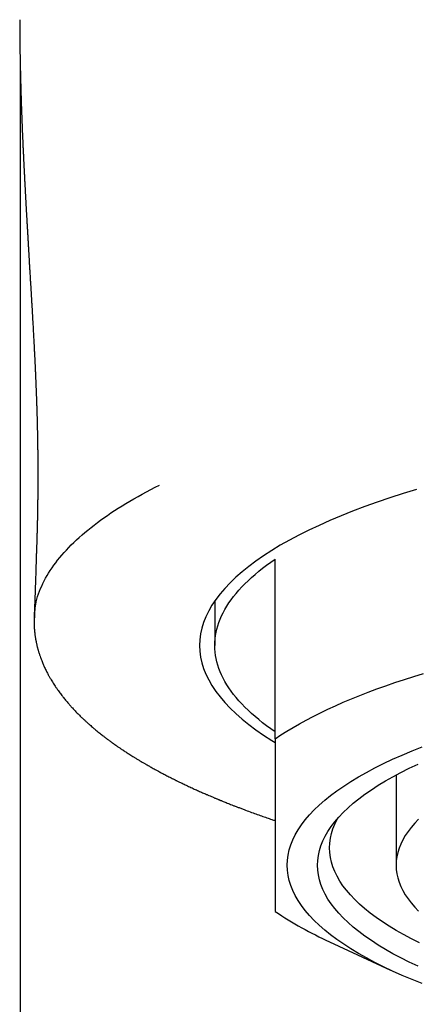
# Model space of a CAD drawing. Header units: millimetres. Extents: x 8 to 601, y 12 to 507.
# Tile 16 of 26: x 298.77 to 305.33, y 433.35 to 449.61. Entities that reach past the tile are written whole.
import ezdxf

# ---------------------------------------------------------------- set-up
doc = ezdxf.new("R2010")
doc.units = ezdxf.units.MM

msp = doc.modelspace()

# ---------------------------------------------------------------- linework, layer by layer
at = {"color": 7, "linetype": 'Continuous', "lineweight": 30}
for p, q in [((298.785, 448.814), (298.785, 417.893)), ((303, 437.739), (303, 440.706)), ((302, 440.012), (302, 439.279)), ((305, 437.141), (305, 435.651)), ((303.896, 434.388), (304.906, 433.919))]:
    msp.add_line(p, q, dxfattribs=at)
at = {"color": 7, "linetype": 'Continuous', "lineweight": 30, "flags": 128}
for points in [[(305.338, 441.855), (305.114, 441.787), (304.896, 441.717), (304.685, 441.645), (304.48, 441.572), (304.281, 441.497), (304.09, 441.421), (303.904, 441.343), (303.726, 441.263), (303.555, 441.183), (303.391, 441.101), (303.234, 441.018), (303.085, 440.933), (302.943, 440.848), (302.809, 440.761), (302.682, 440.673), (302.564, 440.585), (302.453, 440.495), (302.35, 440.405), (302.254, 440.314), (302.167, 440.222), (302.088, 440.13), (302.018, 440.037), (301.955, 439.943), (301.901, 439.849), (301.855, 439.755), (301.817, 439.66), (301.788, 439.565), (301.767, 439.47), (301.754, 439.375), (301.75, 439.279), (301.754, 439.184), (301.767, 439.089), (301.788, 438.994), (301.817, 438.899), (301.855, 438.804), (301.901, 438.71), (301.955, 438.616), (302.018, 438.522), (302.088, 438.429), (302.167, 438.337), (302.254, 438.245), (302.35, 438.154), (302.453, 438.063), (302.564, 437.974), (302.682, 437.885), (302.809, 437.798), (302.943, 437.711), (303, 437.676)], [(303, 437.853), (302.928, 437.903), (302.859, 437.954), (302.792, 438.004), (302.728, 438.055), (302.667, 438.106), (302.608, 438.158), (302.552, 438.209), (302.499, 438.261), (302.448, 438.314), (302.4, 438.366), (302.354, 438.419), (302.312, 438.471), (302.272, 438.524), (302.234, 438.578), (302.2, 438.631), (302.168, 438.684), (302.139, 438.738), (302.113, 438.792), (302.089, 438.846), (302.068, 438.9), (302.05, 438.954), (302.035, 439.008), (302.022, 439.062), (302.013, 439.116), (302.006, 439.171), (302.001, 439.225), (302, 439.279), (302.001, 439.334), (302.006, 439.388), (302.013, 439.442), (302.022, 439.497), (302.035, 439.551), (302.05, 439.605), (302.068, 439.659), (302.089, 439.713), (302.113, 439.767), (302.139, 439.821), (302.168, 439.874), (302.2, 439.928), (302.234, 439.981), (302.272, 440.034), (302.312, 440.087), (302.354, 440.14), (302.4, 440.193), (302.448, 440.245), (302.499, 440.298), (302.552, 440.349), (302.608, 440.401), (302.667, 440.453), (302.728, 440.504), (302.792, 440.555), (302.859, 440.605), (302.928, 440.656), (303, 440.706)], [(303, 437.739), (303.095, 437.802), (303.194, 437.864), (303.296, 437.926), (303.403, 437.987), (303.514, 438.048), (303.629, 438.108), (303.747, 438.167), (303.87, 438.226), (303.996, 438.284), (304.126, 438.341), (304.26, 438.397), (304.397, 438.453), (304.538, 438.507), (304.682, 438.561), (304.83, 438.615), (304.981, 438.667), (305.136, 438.718), (305.294, 438.769), (305.455, 438.818)], [(305.432, 433.696), (305.263, 433.764), (305.099, 433.832), (304.942, 433.902), (304.791, 433.973), (304.647, 434.045), (304.509, 434.119), (304.377, 434.193), (304.252, 434.269), (304.134, 434.345), (304.022, 434.422), (303.917, 434.5), (303.819, 434.579), (303.729, 434.659), (303.645, 434.739), (303.568, 434.82), (303.498, 434.902), (303.436, 434.984), (303.381, 435.066), (303.333, 435.149), (303.292, 435.232), (303.259, 435.316), (303.233, 435.399), (303.215, 435.483), (303.204, 435.567), (303.2, 435.651), (303.204, 435.735), (303.215, 435.819), (303.233, 435.903), (303.259, 435.987), (303.292, 436.071), (303.333, 436.154), (303.381, 436.237), (303.436, 436.319), (303.498, 436.401), (303.568, 436.483), (303.645, 436.563), (303.729, 436.644), (303.819, 436.723), (303.917, 436.802), (304.022, 436.88), (304.134, 436.958), (304.252, 437.034), (304.377, 437.109), (304.509, 437.184), (304.647, 437.257), (304.791, 437.329), (304.942, 437.401), (305.099, 437.47), (305.263, 437.539), (305.432, 437.606)], [(305.362, 433.983), (305.218, 434.051), (305.08, 434.12), (304.948, 434.19), (304.823, 434.261), (304.703, 434.333), (304.59, 434.406), (304.484, 434.479), (304.384, 434.554), (304.291, 434.629), (304.204, 434.705), (304.124, 434.781), (304.051, 434.859), (303.985, 434.936), (303.925, 435.014), (303.872, 435.093), (303.827, 435.172), (303.788, 435.252), (303.756, 435.331), (303.732, 435.411), (303.714, 435.491), (303.704, 435.571), (303.7, 435.651), (303.704, 435.731), (303.714, 435.812), (303.732, 435.892), (303.756, 435.971), (303.788, 436.051), (303.827, 436.13), (303.872, 436.21), (303.925, 436.288), (303.985, 436.366), (304.051, 436.444), (304.124, 436.521), (304.204, 436.598), (304.291, 436.674), (304.384, 436.749), (304.484, 436.823), (304.59, 436.897), (304.703, 436.97), (304.823, 437.042), (304.948, 437.113), (305.08, 437.183), (305.218, 437.252), (305.362, 437.32)], [(305.388, 434.368), (305.253, 434.436), (305.124, 434.505), (305.001, 434.574), (304.884, 434.645), (304.773, 434.716), (304.669, 434.788), (304.571, 434.861), (304.479, 434.935), (304.394, 435.01), (304.316, 435.085), (304.244, 435.16), (304.179, 435.237), (304.121, 435.313), (304.069, 435.39), (304.024, 435.468), (303.986, 435.546), (303.955, 435.624), (303.931, 435.702), (303.914, 435.781), (303.903, 435.859), (303.9, 435.938), (303.903, 436.016), (303.914, 436.095), (303.931, 436.173), (303.955, 436.252), (303.986, 436.33), (304.024, 436.408), (304.033, 436.424)], [(305.371, 436.411), (305.307, 436.344), (305.249, 436.276), (305.197, 436.208), (305.151, 436.139), (305.111, 436.07), (305.077, 436.001), (305.049, 435.931), (305.028, 435.861), (305.012, 435.791), (305.003, 435.721), (305, 435.651), (305.003, 435.581), (305.012, 435.511), (305.028, 435.441), (305.049, 435.372), (305.077, 435.302), (305.111, 435.233), (305.151, 435.164), (305.197, 435.095), (305.249, 435.027), (305.307, 434.959), (305.371, 434.891)]]:
    msp.add_lwpolyline(points, dxfattribs=at)
at = {"color": 7, "linetype": 'Continuous', "lineweight": 30}
msp.add_arc((306.527, 440.166), 6.349, 236.2547, 245.5199, dxfattribs=at)
for points, knots in [([(298.775, 449.612), (298.775, 449.606), (298.775, 449.592), (298.775, 449.569), (298.775, 449.545), (298.775, 449.523), (298.775, 449.503), (298.775, 449.484), (298.775, 449.465), (298.776, 449.444), (298.776, 449.422), (298.776, 449.397), (298.776, 449.372), (298.776, 449.347), (298.777, 449.325), (298.777, 449.303), (298.777, 449.284), (298.777, 449.269), (298.777, 449.255), (298.778, 449.239), (298.778, 449.222), (298.778, 449.204), (298.778, 449.185), (298.778, 449.165), (298.779, 449.144), (298.779, 449.125), (298.779, 449.109), (298.78, 449.093), (298.78, 449.077), (298.78, 449.059), (298.78, 449.039), (298.781, 449.017), (298.781, 448.992), (298.782, 448.966), (298.782, 448.939), (298.783, 448.915), (298.783, 448.894), (298.783, 448.877), (298.784, 448.863), (298.784, 448.846), (298.784, 448.826), (298.785, 448.805), (298.785, 448.786), (298.786, 448.772), (298.786, 448.76), (298.786, 448.75), (298.786, 448.738), (298.787, 448.722), (298.787, 448.702), (298.788, 448.679), (298.788, 448.656), (298.789, 448.634), (298.79, 448.613), (298.79, 448.594), (298.791, 448.575), (298.791, 448.555), (298.792, 448.534), (298.792, 448.513), (298.793, 448.495), (298.793, 448.479), (298.794, 448.461), (298.794, 448.44), (298.795, 448.419), (298.795, 448.4), (298.796, 448.383), (298.796, 448.367), (298.797, 448.354), (298.797, 448.341), (298.798, 448.33), (298.798, 448.318), (298.798, 448.305), (298.799, 448.289), (298.8, 448.271), (298.8, 448.254), (298.801, 448.237), (298.801, 448.224), (298.802, 448.208), (298.802, 448.189), (298.803, 448.165), (298.804, 448.139), (298.805, 448.115), (298.806, 448.094), (298.806, 448.076), (298.807, 448.057), (298.808, 448.035), (298.809, 448.011), (298.809, 447.989), (298.81, 447.971), (298.811, 447.954), (298.811, 447.939), (298.812, 447.922), (298.813, 447.903), (298.814, 447.881), (298.815, 447.858), (298.815, 447.838), (298.816, 447.821), (298.817, 447.805), (298.817, 447.788), (298.818, 447.768), (298.819, 447.745), (298.82, 447.722), (298.821, 447.701), (298.822, 447.683), (298.823, 447.668), (298.823, 447.654), (298.824, 447.638), (298.825, 447.62), (298.826, 447.598), (298.827, 447.574), (298.828, 447.551), (298.829, 447.531), (298.829, 447.513), (298.83, 447.494), (298.831, 447.473), (298.832, 447.449), (298.834, 447.424), (298.835, 447.401), (298.836, 447.38), (298.837, 447.359), (298.838, 447.336), (298.839, 447.309), (298.84, 447.28), (298.842, 447.253), (298.843, 447.231), (298.844, 447.214), (298.844, 447.2), (298.845, 447.183), (298.846, 447.165), (298.847, 447.144), (298.848, 447.123), (298.849, 447.104), (298.85, 447.087), (298.851, 447.071), (298.852, 447.055), (298.853, 447.037), (298.854, 447.015), (298.855, 446.99), (298.856, 446.967), (298.857, 446.948), (298.858, 446.932), (298.859, 446.918), (298.86, 446.903), (298.86, 446.886), (298.862, 446.865), (298.863, 446.844), (298.864, 446.823), (298.865, 446.803), (298.866, 446.784), (298.867, 446.764), (298.868, 446.741), (298.87, 446.714), (298.871, 446.685), (298.873, 446.656), (298.874, 446.631), (298.876, 446.606), (298.877, 446.581), (298.878, 446.554), (298.88, 446.526), (298.881, 446.499), (298.883, 446.474), (298.884, 446.452), (298.885, 446.43), (298.887, 446.406), (298.888, 446.381), (298.89, 446.354), (298.891, 446.329), (298.892, 446.308), (298.893, 446.289), (298.894, 446.27), (298.896, 446.249), (298.897, 446.224), (298.898, 446.2), (298.9, 446.178), (298.901, 446.161), (298.902, 446.142), (298.903, 446.117), (298.905, 446.086), (298.907, 446.054), (298.909, 446.023), (298.91, 445.996), (298.912, 445.968), (298.913, 445.939), (298.915, 445.91), (298.917, 445.883), (298.918, 445.86), (298.919, 445.839), (298.92, 445.82), (298.922, 445.8), (298.923, 445.778), (298.924, 445.751), (298.926, 445.723), (298.928, 445.696), (298.929, 445.672), (298.931, 445.648), (298.932, 445.618), (298.934, 445.585), (298.936, 445.552), (298.938, 445.523), (298.94, 445.493), (298.942, 445.461), (298.944, 445.426), (298.946, 445.396), (298.947, 445.373), (298.948, 445.355), (298.949, 445.336), (298.95, 445.315), (298.952, 445.291), (298.953, 445.267), (298.955, 445.245), (298.956, 445.228), (298.957, 445.212), (298.958, 445.194), (298.959, 445.176), (298.96, 445.155), (298.961, 445.134), (298.963, 445.115), (298.964, 445.099), (298.964, 445.085), (298.965, 445.072), (298.966, 445.059), (298.967, 445.044), (298.968, 445.026), (298.969, 445.006), (298.97, 444.986), (298.971, 444.968), (298.972, 444.952), (298.973, 444.937), (298.974, 444.922), (298.975, 444.904), (298.976, 444.882), (298.978, 444.859), (298.979, 444.837), (298.98, 444.819), (298.981, 444.802), (298.982, 444.784), (298.983, 444.765), (298.985, 444.743), (298.986, 444.723), (298.987, 444.705), (298.988, 444.689), (298.988, 444.675), (298.989, 444.659), (298.99, 444.64), (298.992, 444.618), (298.993, 444.595), (298.995, 444.566), (298.997, 444.528), (298.999, 444.482), (299.002, 444.434), (299.005, 444.386), (299.007, 444.339), (299.01, 444.29), (299.012, 444.25), (299.013, 444.218), (299.014, 444.199), (299.015, 444.182), (299.016, 444.163), (299.017, 444.142), (299.019, 444.119), (299.02, 444.099), (299.02, 444.082), (299.021, 444.064), (299.022, 444.043), (299.024, 444.016), (299.025, 443.986), (299.027, 443.956), (299.028, 443.932), (299.029, 443.911), (299.03, 443.889), (299.031, 443.863), (299.032, 443.836), (299.033, 443.813), (299.034, 443.797), (299.035, 443.78), (299.036, 443.761), (299.037, 443.738), (299.038, 443.714), (299.038, 443.693), (299.039, 443.673), (299.04, 443.651), (299.041, 443.629), (299.042, 443.607), (299.043, 443.587), (299.044, 443.569), (299.044, 443.551), (299.045, 443.53), (299.046, 443.509), (299.047, 443.49), (299.047, 443.472), (299.048, 443.454), (299.049, 443.433), (299.05, 443.412), (299.05, 443.392), (299.051, 443.375), (299.052, 443.359), (299.052, 443.341), (299.053, 443.321), (299.054, 443.3), (299.054, 443.283), (299.055, 443.267), (299.055, 443.252), (299.056, 443.235), (299.056, 443.215), (299.057, 443.194), (299.058, 443.169), (299.059, 443.138), (299.06, 443.104), (299.061, 443.072), (299.062, 443.042), (299.062, 443.008), (299.063, 442.971), (299.064, 442.937), (299.065, 442.897), (299.066, 442.849), (299.068, 442.79), (299.069, 442.729), (299.07, 442.664), (299.071, 442.599), (299.072, 442.536), (299.073, 442.472), (299.073, 442.418), (299.073, 442.379), (299.074, 442.358), (299.074, 442.341), (299.074, 442.322), (299.074, 442.303), (299.074, 442.285), (299.074, 442.271), (299.074, 442.258), (299.074, 442.242), (299.074, 442.224), (299.074, 442.198), (299.075, 442.163), (299.075, 442.122), (299.075, 442.08), (299.075, 442.047), (299.075, 442.017), (299.074, 441.991), (299.074, 441.965), (299.074, 441.941), (299.074, 441.917), (299.074, 441.888), (299.074, 441.855), (299.074, 441.82), (299.073, 441.787), (299.073, 441.758), (299.073, 441.732), (299.073, 441.704), (299.072, 441.671), (299.072, 441.637), (299.071, 441.604), (299.071, 441.575), (299.071, 441.55), (299.07, 441.527), (299.07, 441.508), (299.07, 441.488), (299.069, 441.465), (299.069, 441.441), (299.068, 441.419), (299.068, 441.402), (299.068, 441.388), (299.067, 441.371), (299.067, 441.347), (299.066, 441.316), (299.066, 441.284), (299.065, 441.254), (299.064, 441.225), (299.063, 441.194), (299.062, 441.16), (299.061, 441.126), (299.061, 441.096), (299.06, 441.072), (299.059, 441.048), (299.058, 441.026), (299.058, 441.003), (299.057, 440.978), (299.056, 440.95), (299.055, 440.924), (299.054, 440.899), (299.053, 440.872), (299.052, 440.844), (299.051, 440.815), (299.05, 440.79), (299.05, 440.768), (299.049, 440.749), (299.048, 440.728), (299.048, 440.703), (299.047, 440.676), (299.046, 440.649), (299.045, 440.625), (299.044, 440.602), (299.043, 440.567), (299.042, 440.513), (299.04, 440.45), (299.038, 440.389), (299.036, 440.339), (299.034, 440.289), (299.033, 440.241), (299.031, 440.2), (299.03, 440.164), (299.029, 440.134), (299.028, 440.102), (299.027, 440.067), (299.025, 440.029), (299.024, 439.989), (299.022, 439.953), (299.021, 439.921), (299.02, 439.892), (299.019, 439.864), (299.017, 439.835), (299.016, 439.804), (299.014, 439.774), (299.014, 439.755), (299.013, 439.749)], [0, 0, 0, 0, 0.005126, 0.012038, 0.01835, 0.024065, 0.028609, 0.033057, 0.037414, 0.04169, 0.046308, 0.05151, 0.057161, 0.061685, 0.066345, 0.070734, 0.074673, 0.076727, 0.07923, 0.082195, 0.085537, 0.088735, 0.0917, 0.09601, 0.099713, 0.102858, 0.105786, 0.108565, 0.111197, 0.114176, 0.117467, 0.121178, 0.125357, 0.129896, 0.134198, 0.138169, 0.141837, 0.143992, 0.146097, 0.14867, 0.15182, 0.155544, 0.158265, 0.160463, 0.162125, 0.163473, 0.165071, 0.167585, 0.170574, 0.173695, 0.177412, 0.180597, 0.183453, 0.186322, 0.188737, 0.191537, 0.194723, 0.197698, 0.200117, 0.202056, 0.204511, 0.207449, 0.2103, 0.212849, 0.215203, 0.217227, 0.219012, 0.22065, 0.222141, 0.223525, 0.225257, 0.227263, 0.229667, 0.23209, 0.234175, 0.235924, 0.237434, 0.240102, 0.243277, 0.246567, 0.249882, 0.252224, 0.254253, 0.256496, 0.259313, 0.26243, 0.265089, 0.267271, 0.269182, 0.270977, 0.272825, 0.275137, 0.277921, 0.280723, 0.283092, 0.284976, 0.28678, 0.288716, 0.29094, 0.293632, 0.296737, 0.299071, 0.300991, 0.302623, 0.304294, 0.306022, 0.307939, 0.310554, 0.313515, 0.316175, 0.318296, 0.320277, 0.322352, 0.324642, 0.327313, 0.330309, 0.33295, 0.335049, 0.337368, 0.339826, 0.342755, 0.346219, 0.349339, 0.351734, 0.353268, 0.354823, 0.356519, 0.35852, 0.360824, 0.363247, 0.365304, 0.36706, 0.368681, 0.370338, 0.372153, 0.374517, 0.377428, 0.379956, 0.381936, 0.383479, 0.384984, 0.38649, 0.388215, 0.390345, 0.392796, 0.395022, 0.396924, 0.399, 0.400991, 0.403056, 0.406019, 0.409324, 0.412239, 0.414798, 0.417127, 0.419651, 0.422457, 0.42532, 0.428136, 0.430655, 0.432838, 0.434937, 0.437238, 0.439811, 0.442635, 0.445141, 0.44716, 0.449137, 0.450771, 0.4528, 0.455326, 0.457914, 0.459978, 0.461589, 0.463119, 0.465552, 0.468699, 0.472095, 0.475009, 0.477571, 0.480012, 0.482882, 0.486017, 0.488417, 0.49063, 0.492489, 0.494236, 0.496034, 0.498122, 0.500647, 0.503606, 0.506016, 0.508123, 0.510309, 0.512935, 0.51649, 0.519454, 0.522039, 0.52462, 0.527688, 0.530971, 0.534126, 0.535807, 0.5374, 0.539032, 0.540912, 0.543187, 0.545681, 0.547621, 0.549157, 0.55061, 0.552065, 0.553877, 0.555738, 0.557822, 0.559616, 0.561042, 0.562257, 0.563435, 0.56454, 0.565897, 0.56757, 0.569546, 0.5714, 0.573109, 0.574462, 0.575757, 0.577055, 0.578696, 0.580756, 0.583029, 0.585037, 0.586566, 0.588032, 0.589549, 0.591462, 0.5934, 0.595392, 0.597015, 0.598306, 0.599574, 0.600887, 0.602626, 0.604693, 0.606963, 0.608852, 0.612533, 0.617023, 0.621278, 0.625452, 0.629956, 0.633709, 0.638657, 0.640622, 0.642239, 0.643663, 0.645204, 0.647161, 0.649372, 0.651126, 0.652515, 0.653981, 0.65579, 0.657966, 0.661111, 0.663753, 0.66579, 0.667544, 0.669156, 0.671612, 0.674477, 0.67614, 0.677515, 0.678876, 0.680419, 0.682508, 0.684826, 0.686612, 0.688164, 0.690053, 0.692094, 0.694048, 0.695776, 0.697135, 0.698634, 0.700516, 0.702512, 0.704128, 0.705437, 0.706974, 0.708807, 0.710841, 0.712498, 0.713907, 0.715108, 0.716607, 0.718488, 0.720381, 0.721794, 0.722993, 0.724271, 0.725694, 0.727426, 0.729376, 0.730994, 0.733719, 0.737193, 0.739543, 0.741756, 0.744771, 0.748246, 0.751085, 0.753201, 0.758302, 0.76315, 0.76796, 0.773553, 0.779254, 0.783854, 0.789199, 0.795022, 0.797115, 0.798714, 0.799996, 0.801346, 0.803314, 0.804635, 0.805733, 0.80665, 0.807889, 0.809546, 0.811046, 0.814189, 0.817971, 0.820822, 0.824206, 0.825983, 0.828003, 0.830442, 0.832023, 0.833782, 0.836082, 0.83896, 0.841719, 0.844434, 0.846709, 0.848521, 0.85066, 0.853435, 0.856272, 0.858843, 0.861154, 0.863181, 0.864917, 0.866442, 0.867837, 0.869664, 0.871783, 0.87353, 0.874823, 0.875753, 0.876795, 0.87886, 0.881395, 0.88401, 0.886359, 0.888453, 0.890803, 0.893777, 0.896738, 0.898855, 0.900798, 0.902598, 0.90426, 0.905902, 0.907899, 0.910119, 0.912023, 0.913831, 0.915739, 0.917844, 0.920084, 0.92201, 0.923535, 0.924774, 0.9262, 0.928172, 0.93029, 0.932222, 0.933975, 0.93564, 0.937255, 0.941785, 0.947646, 0.951144, 0.955478, 0.958934, 0.962453, 0.9662, 0.968147, 0.970551, 0.973005, 0.975506, 0.978395, 0.981764, 0.984534, 0.986715, 0.988862, 0.991239, 0.993153, 0.995596, 0.998557, 1, 1, 1, 1]), ([(299.022, 439.716), (299.024, 439.797), (299.03, 439.994), (299.146, 440.305), (299.355, 440.646), (299.656, 440.982), (300.046, 441.309), (300.515, 441.627), (300.895, 441.829), (301.085, 441.929)], [0, 0, 0, 0, 0.104484, 0.253782, 0.403069, 0.552328, 0.701559, 0.850785, 1, 1, 1, 1]), ([(299.013, 439.715), (299.012, 439.712), (299.012, 439.702), (299.012, 439.686), (299.012, 439.668), (299.012, 439.651), (299.013, 439.633), (299.013, 439.613), (299.014, 439.593), (299.015, 439.574), (299.017, 439.555), (299.018, 439.535), (299.02, 439.513), (299.023, 439.49), (299.026, 439.465), (299.029, 439.439), (299.033, 439.417), (299.035, 439.4), (299.038, 439.386), (299.04, 439.373), (299.043, 439.357), (299.047, 439.339), (299.051, 439.318), (299.056, 439.296), (299.061, 439.274), (299.066, 439.254), (299.071, 439.234), (299.076, 439.215), (299.082, 439.195), (299.091, 439.165), (299.104, 439.126), (299.12, 439.078), (299.14, 439.026), (299.162, 438.971), (299.189, 438.911), (299.217, 438.854), (299.245, 438.8), (299.27, 438.755), (299.293, 438.716), (299.316, 438.677), (299.339, 438.641), (299.363, 438.605), (299.388, 438.568), (299.414, 438.532), (299.438, 438.499), (299.459, 438.47), (299.48, 438.443), (299.501, 438.417), (299.523, 438.389), (299.546, 438.361), (299.569, 438.334), (299.59, 438.31), (299.61, 438.288), (299.628, 438.267), (299.648, 438.246), (299.669, 438.223), (299.692, 438.199), (299.716, 438.174), (299.74, 438.15), (299.764, 438.126), (299.787, 438.104), (299.809, 438.083), (299.827, 438.065), (299.845, 438.049), (299.862, 438.033), (299.881, 438.016), (299.901, 437.997), (299.924, 437.977), (299.95, 437.955), (299.976, 437.932), (300.005, 437.907), (300.036, 437.881), (300.068, 437.855), (300.099, 437.831), (300.127, 437.808), (300.152, 437.789), (300.172, 437.773), (300.188, 437.761), (300.203, 437.75), (300.216, 437.74), (300.229, 437.73), (300.242, 437.72), (300.258, 437.709), (300.277, 437.695), (300.3, 437.678), (300.324, 437.661), (300.351, 437.642), (300.376, 437.625), (300.399, 437.608), (300.42, 437.594), (300.44, 437.58), (300.457, 437.569), (300.472, 437.559), (300.484, 437.551), (300.495, 437.544), (300.505, 437.537), (300.52, 437.527), (300.541, 437.514), (300.567, 437.497), (300.597, 437.478), (300.63, 437.457), (300.667, 437.434), (300.707, 437.409), (300.751, 437.382), (300.79, 437.359), (300.821, 437.341), (300.842, 437.329), (300.86, 437.319), (300.875, 437.31), (300.887, 437.303), (300.902, 437.295), (300.923, 437.283), (300.95, 437.267), (300.982, 437.25), (301.018, 437.23), (301.062, 437.206), (301.114, 437.178), (301.176, 437.146), (301.228, 437.119), (301.268, 437.098), (301.293, 437.086), (301.314, 437.075), (301.331, 437.067), (301.346, 437.059), (301.36, 437.052), (301.377, 437.044), (301.397, 437.034), (301.42, 437.023), (301.448, 437.01), (301.478, 436.995), (301.525, 436.973), (301.586, 436.944), (301.66, 436.91), (301.731, 436.878), (301.797, 436.849), (301.855, 436.824), (301.904, 436.803), (301.944, 436.786), (301.977, 436.772), (302.004, 436.761), (302.023, 436.752), (302.041, 436.745), (302.056, 436.739), (302.066, 436.735), (302.075, 436.731), (302.083, 436.728), (302.092, 436.724), (302.104, 436.719), (302.12, 436.713), (302.143, 436.703), (302.174, 436.691), (302.208, 436.677), (302.245, 436.663), (302.285, 436.647), (302.33, 436.629), (302.378, 436.611), (302.431, 436.591), (302.501, 436.564), (302.584, 436.533), (302.68, 436.499), (302.771, 436.466), (302.859, 436.436), (302.935, 436.41), (302.981, 436.394), (303, 436.388)], [0, 0, 0, 0, 0.002255, 0.007306, 0.011508, 0.015524, 0.01967, 0.024724, 0.029804, 0.034384, 0.038422, 0.043158, 0.048475, 0.054287, 0.060353, 0.066657, 0.072638, 0.07617, 0.079317, 0.082587, 0.086287, 0.09042, 0.096132, 0.101561, 0.10669, 0.111851, 0.116665, 0.121192, 0.126067, 0.13144, 0.143779, 0.155138, 0.167465, 0.182968, 0.196592, 0.213302, 0.227415, 0.238349, 0.249397, 0.258988, 0.268286, 0.277926, 0.287977, 0.29873, 0.307226, 0.315036, 0.322294, 0.329253, 0.336971, 0.345554, 0.352728, 0.359562, 0.365871, 0.371535, 0.377347, 0.383937, 0.391236, 0.398106, 0.405058, 0.412094, 0.418915, 0.424984, 0.430292, 0.434681, 0.439322, 0.444245, 0.449727, 0.45583, 0.462555, 0.469589, 0.476459, 0.484848, 0.492791, 0.500222, 0.507142, 0.513526, 0.517679, 0.521483, 0.524937, 0.528042, 0.530798, 0.533692, 0.537157, 0.541626, 0.546767, 0.552311, 0.558163, 0.564324, 0.568903, 0.573601, 0.577882, 0.581575, 0.584679, 0.587155, 0.589228, 0.591458, 0.59389, 0.598737, 0.604231, 0.61037, 0.617146, 0.624552, 0.632588, 0.641254, 0.650549, 0.65522, 0.659266, 0.662687, 0.665484, 0.667656, 0.669626, 0.674034, 0.679206, 0.685142, 0.691833, 0.699073, 0.709258, 0.720241, 0.732022, 0.736942, 0.741219, 0.744853, 0.747845, 0.750193, 0.752459, 0.755172, 0.758673, 0.762714, 0.767296, 0.772418, 0.778064, 0.790842, 0.802896, 0.814229, 0.824839, 0.834724, 0.841463, 0.847745, 0.85357, 0.85679, 0.85985, 0.862696, 0.864953, 0.866529, 0.867548, 0.868695, 0.870143, 0.871891, 0.873939, 0.877764, 0.88233, 0.887638, 0.893004, 0.898961, 0.905508, 0.912646, 0.920374, 0.928546, 0.942713, 0.956188, 0.968972, 0.981066, 0.992469, 1, 1, 1, 1]), ([(299.014, 439.76), (299.014, 439.75), (299.013, 439.735), (299.013, 439.72), (299.013, 439.715)], [0, 0, 0, 0, 0.649418, 1, 1, 1, 1]), ([(303, 437.739), (303, 437.687), (303, 437.568), (303, 437.388), (303, 437.2), (303, 437.017), (303, 436.841), (303, 436.672), (303, 436.509), (303, 436.353), (303, 436.205), (303, 436.064), (303, 435.929), (303, 435.801), (303, 435.68), (303, 435.567), (303, 435.463), (303, 435.367), (303, 435.28), (303, 435.2), (303, 435.129), (303, 435.066), (303, 435.01), (303, 434.962), (303, 434.92), (303, 434.898), (303, 434.887)], [0, 0, 0, 0, 0.032291, 0.073385, 0.114489, 0.155594, 0.196695, 0.237787, 0.278897, 0.32002, 0.361146, 0.402267, 0.443375, 0.485984, 0.528606, 0.571234, 0.613858, 0.656467, 0.69928, 0.742103, 0.784926, 0.827741, 0.870802, 0.913869, 0.956938, 1, 1, 1, 1])]:
    msp.add_open_spline(points, degree=3, knots=knots, dxfattribs=at)

doc.saveas('drawing.dxf')
